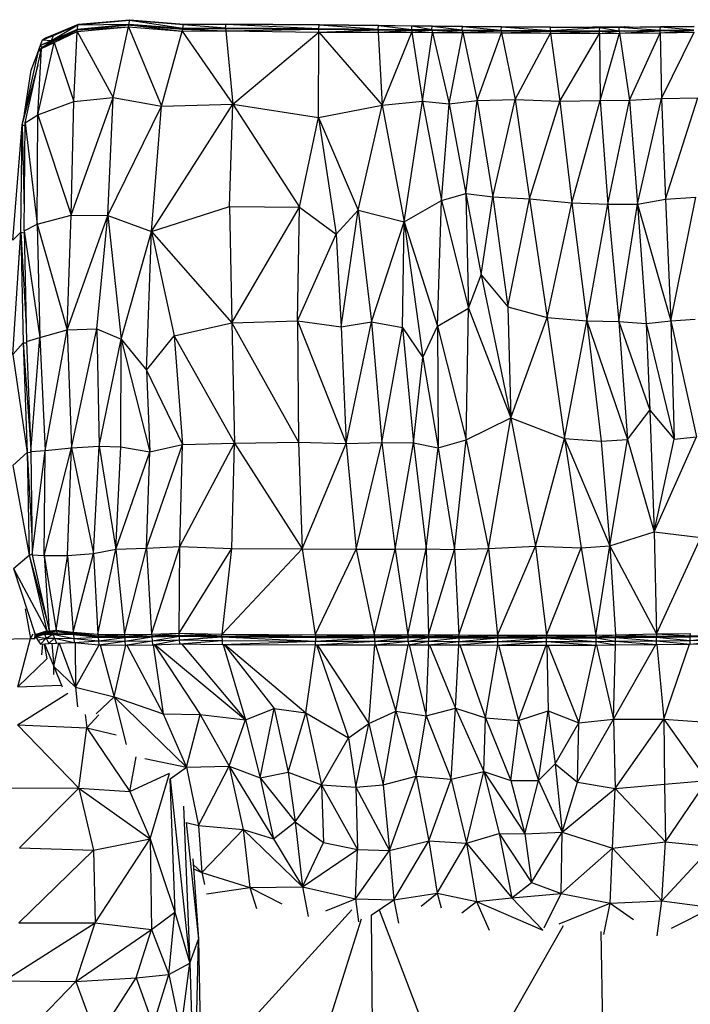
# Model space of a CAD drawing. Header units: millimetres. Extents: x 0 to 2209, y 0 to 979.
# Tile 8 of 27: x 355 to 575, y 650 to 973. Entities that reach past the tile are written whole.
import ezdxf

# ---------------------------------------------------------------- set-up
doc = ezdxf.new("R2010")
doc.units = ezdxf.units.MM
doc.header["$MEASUREMENT"] = 0
doc.layers.add('Crea2D$visibili$tangenti', color=7, linetype='Continuous', true_color=0x000000)

msp = doc.modelspace()

# ---------------------------------------------------------------- linework, layer by layer
at = {"layer": 'Crea2D$visibili$tangenti'}
for p, q in [((374.23, 971.13), (391.14, 972.61)), ((374.44, 971.3), (391.3, 972.82)), ((374.44, 971.3), (391.14, 972.61)), ((391.04, 971.36), (391.14, 972.61)), ((391.14, 972.61), (391.3, 972.82)), ((391.14, 972.61), (408.67, 969.99)), ((391.14, 972.61), (408.82, 971.21)), ((391.3, 972.82), (408.82, 971.21)), ((391.3, 972.82), (408.92, 971.38)), ((365.55, 965.74), (374.13, 969.74)), ((365.55, 965.74), (374.03, 969.44)), ((365.6, 965.99), (374.23, 971.13)), ((365.6, 965.99), (374.13, 969.74)), ((366.21, 967.66), (374.44, 971.3)), ((366.21, 967.66), (374.23, 971.13)), ((366.26, 965.82), (374.03, 969.44)), ((366.46, 965.38), (374.03, 969.44)), ((366.46, 965.38), (373.98, 968.93)), ((366.88, 968.13), (374.44, 971.3)), ((367.55, 966.62), (374.08, 969.47)), ((372.9, 946.04), (373.98, 968.93)), ((373.98, 968.93), (390.84, 970.46)), ((373.98, 968.93), (374.03, 969.44)), ((373.98, 968.93), (385.78, 947.35)), ((374.03, 969.44), (390.99, 971.16)), ((374.03, 969.44), (390.99, 971.1)), ((374.03, 969.44), (390.84, 970.46)), ((374.03, 969.44), (374.08, 969.47)), ((374.08, 969.47), (391.04, 971.36)), ((374.08, 969.47), (390.99, 971.16)), ((374.08, 969.47), (374.13, 969.74)), ((374.13, 969.74), (391.04, 971.36)), ((374.13, 969.74), (374.23, 971.13)), ((374.23, 971.13), (391.04, 971.36)), ((374.23, 971.13), (374.44, 971.3)), ((385.78, 947.35), (390.84, 970.46)), ((390.84, 970.46), (390.99, 971.1)), ((390.84, 970.46), (401.67, 944.41)), ((390.84, 970.46), (408.41, 969)), ((390.99, 971.16), (391.04, 971.36)), ((390.99, 971.1), (390.99, 971.16)), ((390.99, 971.16), (408.67, 969.8)), ((390.99, 971.1), (408.41, 969)), ((390.99, 971.1), (408.67, 969.75)), ((391.04, 971.36), (408.55, 970)), ((391.12, 971.15), (408.67, 969.99)), ((391.46, 971.06), (408.67, 969.8)), ((401.67, 944.41), (408.41, 969)), ((408.41, 969), (408.67, 969.75)), ((408.41, 969), (422.72, 969.14)), ((408.41, 969), (425.02, 945.1)), ((408.67, 969.99), (408.82, 971.21)), ((408.67, 969.8), (422.67, 970.11)), ((408.67, 969.99), (422.63, 970.11)), ((408.67, 969.8), (408.67, 969.99)), ((408.67, 969.8), (422.67, 969.93)), ((408.67, 969.75), (422.67, 969.89)), ((408.67, 969.75), (408.67, 969.8)), ((408.67, 969.75), (422.72, 969.14)), ((408.82, 971.21), (408.92, 971.38)), ((408.82, 971.21), (422.82, 971.3)), ((408.82, 971.21), (422.67, 970.11)), ((408.92, 971.38), (422.87, 971.43)), ((408.92, 971.38), (422.82, 971.3)), ((409, 969.76), (422.67, 969.93)), ((422.67, 970.11), (422.82, 971.3)), ((422.67, 969.93), (422.67, 970.11)), ((422.67, 970.11), (453.27, 969.96)), ((422.67, 969.89), (422.67, 969.93)), ((422.67, 969.93), (453.27, 969.79)), ((422.67, 969.89), (422.72, 969.14)), ((422.67, 969.89), (453.27, 969.75)), ((422.72, 969.14), (453.27, 969.75)), ((422.72, 969.14), (425.02, 945.1)), ((422.72, 969.14), (453.27, 968.74)), ((422.82, 971.3), (422.87, 971.43)), ((422.82, 971.3), (453.27, 969.96)), ((422.87, 971.43), (453.42, 971.19)), ((422.88, 971.3), (453.42, 971.19)), ((422.88, 971.3), (453.37, 971.1)), ((422.92, 969.93), (453.27, 969.96)), ((422.92, 969.89), (453.27, 969.79)), ((425.02, 945.1), (453.27, 968.74)), ((453.12, 940.71), (453.27, 968.74)), ((453.27, 969.96), (453.37, 971.1)), ((453.27, 969.96), (472.68, 969.74)), ((453.27, 969.79), (453.27, 969.96)), ((453.27, 969.79), (472.68, 969.57)), ((453.27, 969.75), (453.27, 969.79)), ((453.27, 969.75), (472.68, 969.54)), ((453.27, 968.74), (453.27, 969.75)), ((453.27, 968.74), (472.68, 969.54)), ((453.27, 968.74), (472.73, 968.77)), ((453.27, 968.74), (473.96, 944.82)), ((453.37, 971.1), (453.42, 971.19)), ((453.37, 971.1), (472.68, 969.74)), ((453.37, 971.1), (472.79, 970.88)), ((453.37, 969.78), (472.68, 969.74)), ((453.37, 969.75), (472.68, 969.57)), ((453.42, 971.19), (472.79, 970.88)), ((453.42, 971.19), (472.84, 970.97)), ((472.68, 969.74), (472.79, 970.88)), ((472.68, 969.74), (483.72, 969.63)), ((472.68, 969.57), (472.68, 969.74)), ((472.68, 969.57), (483.72, 969.44)), ((472.68, 969.54), (472.68, 969.57)), ((472.68, 969.54), (483.67, 969.43)), ((472.68, 969.54), (472.73, 968.77)), ((472.73, 968.77), (473.96, 944.82)), ((472.73, 968.77), (483.77, 968.74)), ((472.74, 968.77), (483.67, 969.43)), ((472.78, 969.57), (483.72, 969.63)), ((472.79, 970.88), (472.84, 970.97)), ((472.79, 970.88), (483.72, 969.63)), ((472.79, 970.88), (483.77, 970.75)), ((472.84, 970.97), (483.77, 970.75)), ((472.84, 970.97), (483.82, 970.85)), ((473.73, 969.53), (483.72, 969.44)), ((473.96, 944.82), (483.77, 968.74)), ((483.67, 969.43), (483.72, 969.44)), ((483.67, 969.43), (483.77, 968.74)), ((483.67, 969.43), (490.31, 969.36)), ((483.72, 969.63), (483.77, 970.75)), ((483.72, 969.63), (490.31, 969.57)), ((483.72, 969.44), (483.72, 969.63)), ((483.72, 969.44), (490.31, 969.38)), ((483.77, 970.75), (483.82, 970.85)), ((483.77, 970.75), (490.31, 969.57)), ((483.77, 970.75), (490.41, 970.69)), ((483.77, 969.44), (490.31, 969.57)), ((483.77, 968.74), (490.31, 969.36)), ((483.77, 968.74), (487.25, 946.1)), ((483.77, 968.74), (490.46, 968.64)), ((483.82, 970.85), (490.41, 970.69)), ((483.82, 970.85), (490.41, 970.79)), ((484.33, 969.42), (490.31, 969.38)), ((487.25, 946.1), (490.46, 968.64)), ((490.31, 969.57), (490.41, 970.69)), ((490.31, 969.57), (500.27, 969.47)), ((490.31, 969.38), (490.31, 969.57)), ((490.31, 969.38), (500.27, 969.29)), ((490.31, 969.36), (490.31, 969.38)), ((490.31, 969.36), (490.46, 968.64)), ((490.31, 969.36), (500.27, 969.27)), ((490.41, 970.79), (500.32, 970.6)), ((490.41, 970.79), (500.38, 970.69)), ((490.41, 970.69), (490.41, 970.79)), ((490.41, 970.69), (500.27, 969.47)), ((490.41, 970.69), (500.32, 970.6)), ((490.41, 969.38), (500.27, 969.47)), ((490.46, 968.64), (500.27, 969.27)), ((490.46, 968.64), (495.93, 945.25)), ((490.46, 968.64), (500.43, 968.6)), ((491.26, 969.36), (500.27, 969.29)), ((495.93, 945.25), (500.43, 968.6)), ((500.27, 969.47), (500.32, 970.6)), ((500.27, 969.47), (513.05, 969.36)), ((500.27, 969.29), (500.27, 969.47)), ((500.27, 969.29), (513.05, 969.18)), ((500.27, 969.27), (500.27, 969.29)), ((500.27, 969.27), (500.43, 968.6)), ((500.27, 969.27), (513, 969.16)), ((500.32, 970.6), (500.38, 970.69)), ((500.32, 970.6), (513.05, 969.36)), ((500.32, 970.6), (513.1, 970.49)), ((500.32, 969.29), (513.05, 969.36)), ((500.38, 970.69), (513.1, 970.49)), ((500.38, 970.69), (513.15, 970.57)), ((500.43, 968.6), (513, 969.16)), ((500.43, 968.6), (505.18, 946.33)), ((500.43, 968.6), (513.15, 968.5)), ((501.41, 969.26), (513.05, 969.18)), ((505.18, 946.33), (513.15, 968.5)), ((513, 969.16), (513.05, 969.18)), ((513, 969.16), (513.15, 968.5)), ((513, 969.16), (529.09, 969.05)), ((513.05, 969.36), (513.1, 970.49)), ((513.05, 969.36), (529.13, 969.24)), ((513.05, 969.18), (513.05, 969.36)), ((513.05, 969.18), (529.09, 969.05)), ((513.09, 969.18), (529.14, 969.24)), ((513.1, 970.49), (513.15, 970.57)), ((513.1, 970.49), (529.13, 969.24)), ((513.1, 970.49), (529.19, 970.36)), ((513.15, 970.57), (529.19, 970.36)), ((513.15, 970.57), (529.19, 970.44)), ((513.15, 968.5), (529.09, 969.05)), ((513.15, 968.5), (529.19, 968.36)), ((513.15, 968.5), (517.59, 946.61)), ((529.09, 969.05), (529.14, 969.24)), ((529.09, 969.05), (529.19, 968.36)), ((529.09, 969.05), (545.29, 968.94)), ((529.13, 969.05), (545.29, 969.13)), ((529.14, 969.24), (529.19, 970.36)), ((529.14, 969.24), (545.34, 970.25)), ((529.14, 969.24), (545.29, 969.13)), ((529.19, 970.36), (529.19, 970.44)), ((529.19, 970.44), (545.34, 970.33)), ((529.19, 970.36), (545.34, 970.33)), ((529.19, 970.36), (545.34, 970.25)), ((529.19, 968.36), (545.29, 968.94)), ((531.4, 969.04), (545.29, 968.96)), ((541.86, 970.36), (542.98, 970.46)), ((542.98, 970.46), (553.51, 970.61)), ((542.98, 970.46), (543.18, 970.35)), ((545.29, 969.13), (545.34, 970.25)), ((545.29, 969.13), (551.67, 969.21)), ((545.29, 968.96), (545.29, 969.13)), ((545.29, 968.96), (551.67, 969.02)), ((545.29, 968.94), (551.67, 969)), ((545.29, 968.94), (545.29, 968.96)), ((545.29, 968.27), (545.29, 968.94)), ((545.3, 968.27), (551.67, 969)), ((545.33, 968.96), (551.67, 969.21)), ((545.34, 970.33), (551.77, 970.39)), ((545.34, 970.33), (551.72, 970.32)), ((545.34, 970.25), (545.34, 970.33)), ((545.34, 970.25), (551.72, 970.32)), ((545.34, 970.25), (551.67, 969.21)), ((546.21, 968.95), (551.67, 969.02)), ((551.67, 969.21), (551.72, 970.32)), ((551.67, 969.21), (565.16, 969.36)), ((551.67, 969.02), (551.67, 969.21)), ((551.67, 969.02), (565.16, 969.19)), ((551.67, 969), (565.16, 969.18)), ((551.67, 969), (551.67, 969.02)), ((551.67, 969), (551.77, 968.35)), ((551.72, 970.32), (565.21, 970.47)), ((551.72, 970.32), (551.77, 970.39)), ((551.72, 970.32), (565.16, 969.36)), ((551.72, 969.02), (565.16, 969.36)), ((551.77, 970.39), (565.21, 970.55)), ((551.77, 970.39), (565.21, 970.47)), ((551.77, 968.35), (565.16, 969.18)), ((551.77, 968.35), (565.16, 968.52)), ((552.36, 970.4), (553.51, 970.61)), ((553.26, 970.41), (553.51, 970.61)), ((553.51, 970.61), (555.13, 970.43)), ((553.58, 969.03), (565.16, 969.19)), ((555.04, 946.47), (565.16, 968.52)), ((565.16, 969.36), (565.21, 970.47)), ((565.16, 969.36), (576.2, 969.5)), ((565.16, 969.19), (565.16, 969.36)), ((565.16, 969.19), (576.19, 969.33)), ((565.16, 969.18), (576.2, 969.32)), ((565.16, 969.18), (565.16, 969.19)), ((565.16, 968.52), (565.16, 969.18)), ((565.16, 968.52), (576.25, 968.68)), ((565.16, 968.52), (565.62, 947.02)), ((565.17, 968.52), (576.2, 969.32)), ((565.2, 969.19), (576.2, 969.5)), ((565.21, 970.55), (576.25, 970.69)), ((565.21, 970.55), (576.24, 970.61)), ((565.21, 970.47), (576.25, 970.61)), ((565.21, 970.47), (565.21, 970.55)), ((565.21, 970.47), (576.2, 969.5)), ((565.62, 947.02), (576.25, 968.68)), ((566.66, 969.2), (576.2, 969.33)), ((361.05, 941.57), (366.46, 965.38)), ((361.97, 964.44), (362.63, 966.21)), ((361.97, 964.44), (365.55, 965.74)), ((362, 964.46), (365.6, 965.99)), ((362.33, 963.35), (366.46, 965.38)), ((362.43, 963.82), (366.26, 965.82)), ((362.43, 963.82), (366.45, 965.37)), ((362.63, 966.21), (366.21, 967.66)), ((362.63, 966.21), (363.66, 966.82)), ((362.63, 966.21), (365.6, 965.99)), ((363.63, 964.44), (365.55, 965.74)), ((363.66, 966.82), (366.88, 968.13)), ((363.66, 966.82), (366.21, 967.66)), ((365.55, 965.74), (365.6, 965.99)), ((365.55, 965.74), (366.26, 965.82)), ((365.6, 965.99), (366.21, 967.66)), ((365.65, 965.78), (367.09, 966.42)), ((366.21, 967.66), (366.88, 968.13)), ((366.26, 965.82), (366.46, 965.38)), ((366.46, 965.38), (372.9, 946.04)), ((517.59, 946.61), (529.19, 968.36)), ((529.19, 968.36), (532.21, 946.08)), ((529.19, 968.36), (545.29, 968.27)), ((532.21, 946.08), (545.29, 968.27)), ((545.29, 968.27), (551.77, 968.35)), ((545.29, 968.27), (545.44, 946.36)), ((545.44, 946.36), (551.77, 968.35)), ((551.77, 968.35), (555.04, 946.47)), ((355.94, 938.36), (361.36, 962.55)), ((356.96, 938.96), (362.33, 963.35)), ((358.96, 956.24), (361.51, 963.08)), ((358.96, 956.24), (361.36, 962.55)), ((361, 961.72), (361.97, 964.44)), ((361.05, 941.57), (362.33, 963.35)), ((361.36, 962.55), (362.38, 963.6)), ((361.36, 962.55), (361.51, 963.08)), ((361.36, 962.55), (362.2, 962.77)), ((361.51, 963.08), (362.38, 963.6)), ((361.97, 964.44), (362.38, 963.6)), ((362.33, 963.35), (362.43, 963.82)), ((362.33, 963.35), (362.38, 963.6)), ((362.38, 963.6), (362.43, 963.82)), ((362.38, 963.6), (362.38, 963.6)), ((362.38, 963.6), (362.38, 963.59)), ((355.94, 938.36), (361.17, 958.07)), ((356.76, 942.04), (358.96, 956.24)), ((361.05, 941.57), (372.9, 946.04)), ((371.98, 908.74), (385.78, 947.35)), ((371.98, 908.74), (372.9, 946.04)), ((372.9, 946.04), (385.78, 947.35)), ((384.04, 908.57), (385.78, 947.35)), ((385.78, 947.35), (401.67, 944.41)), ((473.96, 944.82), (487.25, 946.1)), ((481.21, 906.5), (487.25, 946.1)), ((487.25, 946.1), (495.93, 945.25)), ((487.25, 946.1), (493.43, 913.52)), ((495.93, 945.25), (505.18, 946.33)), ((501.45, 915.8), (505.18, 946.33)), ((505.18, 946.33), (517.59, 946.61)), ((505.18, 946.33), (510.29, 914.72)), ((510.29, 914.72), (517.59, 946.61)), ((517.59, 946.61), (532.21, 946.08)), ((517.59, 946.61), (522.34, 914.07)), ((522.34, 914.07), (532.21, 946.08)), ((532.21, 946.08), (545.44, 946.36)), ((532.21, 946.08), (536.14, 912.82)), ((536.14, 912.82), (545.44, 946.36)), ((545.44, 946.36), (555.04, 946.47)), ((545.44, 946.36), (547.99, 912.38)), ((547.99, 912.38), (555.04, 946.47)), ((555.04, 946.47), (565.62, 947.02)), ((555.04, 946.47), (557.75, 912.35)), ((557.75, 912.35), (565.62, 947.02)), ((565.62, 947.02), (577.47, 947.22)), ((565.62, 947.02), (566.9, 914.02)), ((566.9, 914.02), (577.47, 947.22)), ((384.04, 908.57), (401.67, 944.41)), ((398.4, 903.41), (425.02, 945.1)), ((398.4, 903.41), (401.67, 944.41)), ((401.67, 944.41), (425.02, 945.1)), ((423.89, 911.6), (425.02, 945.1)), ((425.02, 945.1), (446.88, 911.39)), ((425.02, 945.1), (453.12, 940.71)), ((453.12, 940.71), (473.96, 944.82)), ((466.14, 910.39), (473.96, 944.82)), ((473.96, 944.82), (481.21, 906.5)), ((493.43, 913.52), (495.93, 945.25)), ((495.93, 945.25), (501.45, 915.8)), ((356.96, 938.96), (361.05, 941.57)), ((360.9, 905.72), (361.05, 941.57)), ((361.05, 941.57), (371.98, 908.74)), ((446.88, 911.39), (453.12, 940.71)), ((453.12, 940.71), (466.14, 910.39)), ((453.12, 940.71), (458.89, 902.46)), ((352.93, 900.5), (355.94, 938.36)), ((355.53, 903.18), (355.94, 938.36)), ((355.94, 938.36), (356.67, 910.19)), ((355.94, 938.36), (356.95, 937.98)), ((356.61, 903.64), (356.96, 938.96)), ((356.96, 938.96), (360.9, 905.72)), ((493.43, 913.52), (501.45, 915.8)), ((501.45, 915.8), (510.29, 914.72)), ((501.45, 915.8), (506.41, 889.19)), ((501.45, 915.8), (502.27, 878.27)), ((506.41, 889.19), (510.29, 914.72)), ((510.29, 914.72), (522.34, 914.07)), ((510.29, 914.72), (515.24, 878.64)), ((515.24, 878.64), (522.34, 914.07)), ((522.34, 914.07), (536.14, 912.82)), ((522.34, 914.07), (528.07, 875.21)), ((557.75, 912.35), (566.9, 914.02)), ((566.9, 914.02), (576.86, 914.61)), ((566.9, 914.02), (568.68, 874.05)), ((568.68, 874.05), (576.86, 914.61)), ((398.4, 903.41), (423.89, 911.6)), ((423.89, 911.6), (424.66, 873.39)), ((423.89, 911.6), (446.88, 911.39)), ((424.66, 873.39), (446.88, 911.39)), ((446.22, 874.04), (446.88, 911.39)), ((446.88, 911.39), (458.89, 902.46)), ((458.89, 902.46), (466.14, 910.39)), ((460.57, 872.11), (466.14, 910.39)), ((466.14, 910.39), (470.54, 873.72)), ((466.14, 910.39), (481.21, 906.5)), ((481.21, 906.5), (493.43, 913.52)), ((492.1, 872.3), (493.43, 913.52)), ((493.43, 913.52), (502.27, 878.27)), ((528.07, 875.21), (536.14, 912.82)), ((536.14, 912.82), (547.99, 912.38)), ((536.14, 912.82), (541.1, 874.07)), ((541.1, 874.07), (547.99, 912.38)), ((547.99, 912.38), (557.75, 912.35)), ((547.99, 912.38), (551.57, 873.83)), ((551.57, 873.83), (557.75, 912.35)), ((557.75, 912.35), (568.68, 874.05)), ((557.75, 912.35), (560.56, 873.19)), ((360.9, 905.72), (371.98, 908.74)), ((370.76, 871.16), (371.98, 908.74)), ((370.76, 871.16), (384.04, 908.57)), ((371.98, 908.74), (384.04, 908.57)), ((380.41, 871.44), (384.04, 908.57)), ((384.04, 908.57), (388.43, 868.1)), ((384.04, 908.57), (398.4, 903.41)), ((356.61, 903.64), (360.9, 905.72)), ((360.9, 905.72), (361.77, 868.58)), ((360.9, 905.72), (370.76, 871.16)), ((470.54, 873.72), (481.21, 906.5)), ((480.71, 871.88), (481.21, 906.5)), ((481.21, 906.5), (487.35, 862.11)), ((481.21, 906.5), (492.1, 872.3)), ((352.93, 863.05), (355.53, 903.18)), ((352.93, 900.5), (355.53, 903.18)), ((355.53, 903.18), (357.31, 872.31)), ((355.53, 903.18), (356.62, 902.98)), ((355.53, 903.18), (356.3, 866.91)), ((356.61, 903.64), (361.77, 868.58)), ((356.61, 903.64), (357.42, 867.3)), ((388.43, 868.1), (398.4, 903.41)), ((396.71, 857.93), (398.4, 903.41)), ((398.4, 903.41), (424.66, 873.39)), ((398.4, 903.41), (405.8, 869.14)), ((446.22, 874.04), (458.89, 902.46)), ((458.89, 902.46), (460.57, 872.11)), ((502.27, 878.27), (506.41, 889.19)), ((506.41, 889.19), (516.21, 842.27)), ((506.41, 889.19), (515.24, 878.64)), ((492.1, 872.3), (502.27, 878.27)), ((501.5, 835.02), (502.27, 878.27)), ((502.27, 878.27), (516.21, 842.27)), ((515.24, 878.64), (528.07, 875.21)), ((515.24, 878.64), (516.21, 842.27)), ((516.21, 842.27), (528.07, 875.21)), ((528.07, 875.21), (533.79, 835.5)), ((528.07, 875.21), (541.1, 874.07)), ((405.8, 869.14), (424.66, 873.39)), ((424.66, 873.39), (446.22, 874.04)), ((424.66, 873.39), (446.53, 834.25)), ((424.66, 873.39), (425.53, 833.96)), ((446.22, 874.04), (462.16, 833.86)), ((446.22, 874.04), (460.57, 872.11)), ((446.22, 874.04), (446.53, 834.25)), ((460.57, 872.11), (470.54, 873.72)), ((460.57, 872.11), (462.16, 833.86)), ((462.16, 833.86), (470.54, 873.72)), ((470.54, 873.72), (473.91, 834.22)), ((470.54, 873.72), (480.71, 871.88)), ((473.91, 834.22), (480.71, 871.88)), ((480.71, 871.88), (487.35, 862.11)), ((480.71, 871.88), (484.23, 834.04)), ((487.35, 862.11), (492.1, 872.3)), ((492.1, 872.3), (492.3, 832.44)), ((492.1, 872.3), (501.5, 835.02)), ((533.79, 835.5), (541.1, 874.07)), ((541.1, 874.07), (554.43, 835.19)), ((541.1, 874.07), (551.57, 873.83)), ((541.1, 874.07), (545.8, 834.61)), ((551.57, 873.83), (561.74, 844.79)), ((551.57, 873.83), (560.56, 873.19)), ((551.57, 873.83), (554.43, 835.19)), ((560.56, 873.19), (568.68, 874.05)), ((560.56, 873.19), (569.71, 835.24)), ((560.56, 873.19), (561.74, 844.79)), ((568.68, 874.05), (576.66, 874.61)), ((568.68, 874.05), (577.06, 836)), ((568.68, 874.05), (569.71, 835.24)), ((357.42, 867.3), (361.77, 868.58)), ((358.75, 831.19), (361.77, 868.58)), ((361.77, 868.58), (370.76, 871.16)), ((361.77, 868.58), (363.45, 831.61)), ((363.45, 831.61), (370.76, 871.16)), ((370.76, 871.16), (380.41, 871.44)), ((370.76, 871.16), (372.14, 832.46)), ((372.14, 832.46), (380.41, 871.44)), ((380.41, 871.44), (381.23, 832.96)), ((380.41, 871.44), (388.43, 868.1)), ((396.71, 857.93), (405.8, 869.14)), ((405.8, 869.14), (425.53, 833.96)), ((405.8, 869.14), (408.52, 833.57)), ((352.93, 863.05), (356.3, 866.91)), ((356.3, 866.91), (358.65, 833.79)), ((356.3, 866.91), (357.44, 866.84)), ((356.3, 866.91), (357.57, 830.89)), ((357.42, 867.3), (358.75, 831.19)), ((381.23, 832.96), (388.43, 868.1)), ((388.33, 832.74), (388.43, 868.1)), ((388.43, 868.1), (397.79, 831.08)), ((388.43, 868.1), (396.71, 857.93)), ((352.93, 863.05), (357.57, 830.89)), ((484.23, 834.04), (487.35, 862.11)), ((487.35, 862.11), (492.3, 832.44)), ((396.71, 857.93), (397.79, 831.08)), ((396.71, 857.93), (408.52, 833.57)), ((554.43, 835.19), (561.74, 844.79)), ((561.74, 844.79), (569.71, 835.24)), ((561.74, 844.79), (563.17, 804.93)), ((501.5, 835.02), (516.21, 842.27)), ((508.8, 799.38), (516.21, 842.27)), ((516.21, 842.27), (524.29, 800.24)), ((516.21, 842.27), (533.79, 835.5)), ((372.14, 832.46), (381.23, 832.96)), ((379.34, 797.79), (381.23, 832.96)), ((381.23, 832.96), (386.65, 799.25)), ((381.23, 832.96), (388.33, 832.74)), ((396.76, 799.58), (408.52, 833.57)), ((397.79, 831.08), (408.52, 833.57)), ((407.7, 800.04), (425.53, 833.96)), ((407.7, 800.04), (408.52, 833.57)), ((408.52, 833.57), (425.53, 833.96)), ((424.66, 799.38), (425.53, 833.96)), ((425.53, 833.96), (446.53, 834.25)), ((425.53, 833.96), (447.75, 799.27)), ((446.53, 834.25), (462.16, 833.86)), ((446.53, 834.25), (447.75, 799.27)), ((447.75, 799.27), (462.16, 833.86)), ((462.16, 833.86), (473.91, 834.22)), ((462.16, 833.86), (465.43, 799.22)), ((465.43, 799.22), (473.91, 834.22)), ((473.91, 834.22), (478.2, 799.25)), ((473.91, 834.22), (484.23, 834.04)), ((478.2, 799.25), (484.23, 834.04)), ((484.23, 834.04), (492.3, 832.44)), ((484.23, 834.04), (488.47, 799.29)), ((492.3, 832.44), (501.5, 835.02)), ((497.67, 799.13), (501.5, 835.02)), ((501.5, 835.02), (508.8, 799.38)), ((524.29, 800.24), (533.79, 835.5)), ((533.79, 835.5), (545.8, 834.61)), ((533.79, 835.5), (548.61, 800.3)), ((533.79, 835.5), (539.26, 799.6)), ((545.8, 834.61), (554.43, 835.19)), ((545.8, 834.61), (548.61, 800.3)), ((548.61, 800.3), (554.43, 835.19)), ((554.43, 835.19), (563.17, 804.93)), ((563.17, 804.93), (577.06, 836)), ((563.17, 804.93), (569.71, 835.24)), ((569.71, 835.24), (577.06, 836)), ((352.93, 826.66), (357.57, 830.89)), ((357.57, 830.89), (358.75, 831.01)), ((357.57, 830.89), (359.13, 803.58)), ((357.57, 830.89), (358.24, 797.22)), ((358.75, 831.19), (363.45, 831.61)), ((358.75, 831.19), (359.21, 797.41)), ((359.21, 797.41), (363.45, 831.61)), ((363.2, 797.18), (372.14, 832.46)), ((363.2, 797.18), (363.45, 831.61)), ((363.45, 831.61), (372.14, 832.46)), ((370.81, 797.1), (372.14, 832.46)), ((372.14, 832.46), (379.34, 797.79)), ((386.65, 799.25), (388.33, 832.74)), ((386.65, 799.25), (397.79, 831.08)), ((388.33, 832.74), (397.79, 831.08)), ((396.76, 799.58), (397.79, 831.08)), ((488.47, 799.29), (492.3, 832.44)), ((492.3, 832.44), (497.67, 799.13)), ((352.93, 826.66), (358.24, 797.22)), ((548.61, 800.3), (563.17, 804.93)), ((563.17, 804.93), (578.5, 803)), ((563.17, 804.93), (563.93, 771.49)), ((563.93, 771.49), (578.5, 803)), ((358.24, 797.22), (359.21, 797.54)), ((359.21, 797.41), (363.2, 797.18)), ((359.21, 797.41), (364.78, 772.47)), ((370.81, 797.1), (379.34, 797.79)), ((372.7, 772.04), (379.34, 797.79)), ((379.34, 797.79), (386.65, 799.25)), ((379.34, 797.79), (380.82, 771.29)), ((380.82, 771.29), (386.65, 799.25)), ((386.65, 799.25), (396.76, 799.58)), ((386.65, 799.25), (389.46, 771.25)), ((389.46, 771.25), (396.76, 799.58)), ((396.76, 799.58), (407.7, 800.04)), ((396.76, 799.58), (398.4, 771.39)), ((398.4, 771.39), (407.7, 800.04)), ((407.39, 771.63), (407.7, 800.04)), ((407.39, 771.63), (424.66, 799.38)), ((407.7, 800.04), (424.66, 799.38)), ((421.49, 771.38), (424.66, 799.38)), ((421.49, 771.38), (447.75, 799.27)), ((424.66, 799.38), (447.75, 799.27)), ((447.75, 799.27), (451.99, 771.16)), ((447.75, 799.27), (465.43, 799.22)), ((451.99, 771.16), (465.43, 799.22)), ((465.43, 799.22), (478.2, 799.25)), ((465.43, 799.22), (471.41, 771.13)), ((471.41, 771.13), (478.2, 799.25)), ((478.2, 799.25), (488.47, 799.29)), ((478.2, 799.25), (482.44, 771.11)), ((482.44, 771.11), (488.47, 799.29)), ((488.47, 799.29), (497.67, 799.13)), ((488.47, 799.29), (489.14, 771.1)), ((489.14, 771.1), (497.67, 799.13)), ((497.67, 799.13), (508.8, 799.38)), ((497.67, 799.13), (499.1, 771.08)), ((499.1, 771.08), (508.8, 799.38)), ((508.8, 799.38), (524.29, 800.24)), ((508.8, 799.38), (511.82, 771.07)), ((511.82, 771.07), (524.29, 800.24)), ((524.29, 800.24), (527.86, 771.07)), ((524.29, 800.24), (539.26, 799.6)), ((527.86, 771.07), (539.26, 799.6)), ((539.26, 799.6), (548.61, 800.3)), ((539.26, 799.6), (544.01, 771.02)), ((544.01, 771.02), (548.61, 800.3)), ((548.61, 800.3), (563.93, 771.49)), ((548.61, 800.3), (550.45, 771.13)), ((353.08, 792.86), (358.24, 797.22)), ((358.24, 797.22), (363.83, 776.74)), ((358.24, 797.22), (364.01, 772.49)), ((363.2, 797.18), (364.78, 772.47)), ((363.2, 797.18), (367.13, 772.61)), ((363.2, 797.18), (370.81, 797.1)), ((367.13, 772.61), (370.77, 796.86)), ((370.81, 797.1), (372.7, 772.04)), ((353.08, 792.86), (364.01, 772.49)), ((353.08, 792.86), (360.18, 771.21)), ((356.94, 779.69), (358.73, 769.87)), ((359.87, 771.97), (360.18, 771.21)), ((360.18, 771.21), (364.01, 772.49)), ((360.18, 771.21), (364.06, 772)), ((360.29, 770.91), (364.06, 772)), ((360.29, 770.91), (365.14, 771.8)), ((360.44, 770.72), (365.14, 771.8)), ((363.25, 771.32), (365.14, 771.8)), ((364.01, 772.49), (365.14, 771.8)), ((364.01, 772.49), (364.81, 772.36)), ((364.01, 772.49), (364.06, 772)), ((364.06, 772), (365.14, 771.8)), ((364.78, 772.47), (367.13, 772.61)), ((364.78, 772.47), (364.88, 771.97)), ((364.88, 771.97), (367.13, 772.61)), ((364.88, 771.97), (367.23, 772.24)), ((364.88, 771.97), (367.39, 771.6)), ((364.88, 771.97), (365.14, 771.8)), ((365.14, 771.8), (367.39, 771.6)), ((365.14, 771.8), (366.06, 771.29)), ((366.06, 771.29), (367.39, 771.6)), ((367.13, 772.61), (367.23, 772.24)), ((367.13, 772.61), (372.75, 771.63)), ((367.13, 772.61), (372.7, 772.04)), ((367.23, 772.24), (367.39, 771.6)), ((367.23, 772.24), (372.75, 771.63)), ((367.28, 772.23), (372.8, 771.44)), ((367.39, 771.6), (372.8, 771.44)), ((367.42, 771.6), (372.8, 771.22)), ((372.7, 772.04), (372.75, 771.63)), ((372.7, 772.04), (380.82, 771.29)), ((372.75, 771.63), (372.8, 771.44)), ((372.75, 771.63), (380.82, 771.29)), ((372.75, 771.63), (380.93, 770.79)), ((398.4, 771.39), (407.39, 771.63)), ((398.45, 770.8), (407.39, 771.63)), ((407.39, 771.05), (407.39, 771.63)), ((407.39, 771.63), (421.44, 770.82)), ((407.39, 771.63), (421.49, 771.38)), ((330.91, 769.44), (358.73, 769.87)), ((354.57, 754.04), (358.73, 769.87)), ((358.73, 769.87), (359.56, 771.4)), ((358.73, 769.87), (360.13, 769.96)), ((360.13, 769.96), (360.18, 771.21)), ((360.18, 771.21), (360.29, 770.91)), ((360.23, 769.97), (360.29, 770.91)), ((360.26, 769.97), (360.29, 770.91)), ((360.27, 769.97), (360.29, 770.91)), ((360.29, 770.91), (360.44, 770.72)), ((360.41, 769.98), (360.44, 770.72)), ((360.44, 770.72), (360.49, 770.52)), ((360.47, 769.99), (360.49, 770.52)), ((360.49, 770.52), (363.25, 771.32)), ((360.49, 770.52), (363.81, 770.02)), ((360.49, 770.52), (361.1, 769.41)), ((361.1, 769.41), (363.81, 770.02)), ((361.1, 769.41), (361.97, 768.07)), ((361.97, 768.07), (363.81, 770.02)), ((363.25, 771.32), (366.06, 771.29)), ((363.25, 771.32), (363.81, 770.02)), ((363.81, 770.02), (366.06, 771.29)), ((363.81, 770.02), (366.52, 770)), ((363.81, 770.02), (364.73, 768.24)), ((364.73, 768.24), (366.52, 770)), ((364.73, 768.24), (367.18, 768.35)), ((366.06, 771.29), (366.52, 770)), ((366.06, 771.29), (372.9, 769.97)), ((366.06, 771.29), (372.8, 771.22)), ((366.36, 760.77), (367.94, 768.38)), ((366.52, 770), (367.18, 768.35)), ((366.52, 770), (373, 768.57)), ((366.52, 770), (372.9, 769.97)), ((367.18, 768.35), (373, 768.57)), ((368.1, 768.38), (373.46, 753.93)), ((372.8, 771.44), (380.93, 770.79)), ((372.8, 771.44), (380.93, 770.61)), ((372.8, 771.44), (380.93, 770.39)), ((372.8, 771.22), (372.8, 771.44)), ((372.8, 771.22), (380.93, 770.39)), ((372.8, 771.22), (372.9, 769.97)), ((372.9, 769.97), (380.93, 770.39)), ((372.9, 769.97), (381.03, 769.13)), ((372.9, 769.97), (373, 768.57)), ((373, 768.57), (381.03, 769.13)), ((373, 768.57), (381.13, 767.8)), ((373.37, 768.53), (373.46, 753.93)), ((380.82, 771.29), (389.46, 771.25)), ((380.82, 771.29), (380.93, 770.79)), ((380.93, 770.79), (389.46, 771.25)), ((380.93, 770.61), (380.93, 770.79)), ((380.93, 770.79), (389.56, 770.68)), ((380.93, 770.61), (389.54, 770.68)), ((380.93, 770.61), (389.61, 770.52)), ((380.93, 770.39), (380.93, 770.61)), ((380.93, 770.39), (389.54, 770.52)), ((380.93, 770.39), (381.03, 769.13)), ((380.93, 770.39), (389.61, 770.29)), ((381.03, 769.13), (389.61, 770.29)), ((381.03, 769.13), (381.13, 767.8)), ((381.03, 769.13), (389.66, 769.04)), ((381.13, 767.8), (389.66, 769.04)), ((389.46, 771.25), (398.4, 771.39)), ((389.46, 771.25), (389.56, 770.68)), ((389.56, 770.68), (398.4, 771.39)), ((389.56, 770.68), (398.45, 770.8)), ((389.56, 770.68), (389.61, 770.52)), ((389.61, 770.52), (398.45, 770.8)), ((389.61, 770.29), (398.5, 770.64)), ((389.61, 770.29), (389.61, 770.52)), ((389.61, 770.29), (389.66, 769.04)), ((389.65, 770.52), (398.5, 770.64)), ((389.65, 770.29), (398.5, 770.43)), ((389.66, 769.04), (398.5, 770.43)), ((389.66, 769.04), (398.55, 769.18)), ((389.66, 769.04), (389.76, 767.72)), ((389.76, 767.72), (398.55, 769.18)), ((398.4, 771.39), (398.45, 770.8)), ((398.45, 770.8), (407.39, 771.05)), ((398.45, 770.8), (398.5, 770.64)), ((398.5, 770.64), (407.39, 771.05)), ((398.5, 770.43), (407.39, 770.89)), ((398.5, 770.64), (407.39, 770.89)), ((398.5, 770.43), (407.39, 770.68)), ((398.5, 770.43), (398.5, 770.64)), ((398.5, 770.43), (398.55, 769.18)), ((398.55, 769.18), (407.39, 770.68)), ((398.55, 769.18), (407.49, 769.44)), ((398.55, 769.18), (398.65, 767.89)), ((398.65, 767.89), (407.49, 769.44)), ((407.39, 771.05), (421.44, 770.82)), ((407.39, 770.89), (407.39, 771.05)), ((407.39, 770.89), (421.44, 770.82)), ((407.39, 770.68), (407.39, 770.89)), ((407.39, 770.89), (421.44, 770.68)), ((407.39, 770.68), (421.44, 770.46)), ((407.39, 770.68), (421.44, 770.68)), ((407.39, 770.68), (407.49, 769.44)), ((407.49, 769.44), (421.44, 770.46)), ((407.49, 769.44), (421.49, 769.24)), ((407.49, 769.44), (407.54, 768.16)), ((407.54, 768.16), (421.49, 769.24)), ((421.44, 770.82), (421.49, 771.38)), ((421.44, 770.68), (421.44, 770.82)), ((421.44, 770.82), (452.09, 770.61)), ((421.44, 770.46), (421.44, 770.68)), ((421.44, 770.68), (452.09, 770.49)), ((421.44, 770.46), (452.09, 770.49)), ((421.44, 770.46), (452.14, 769.05)), ((421.44, 770.46), (421.49, 769.24)), ((421.44, 770.46), (452.09, 770.27)), ((421.49, 771.38), (451.99, 771.16)), ((421.49, 771.38), (452.09, 770.61)), ((421.49, 769.24), (452.14, 769.05)), ((421.49, 769.24), (421.54, 768)), ((421.54, 768), (452.14, 769.05)), ((421.84, 770.81), (452.09, 770.49)), ((451.99, 771.16), (471.41, 771.13)), ((451.99, 771.16), (452.09, 770.61)), ((452.09, 770.61), (471.41, 771.13)), ((452.09, 770.61), (471.51, 770.58)), ((452.09, 770.49), (452.09, 770.61)), ((452.09, 770.49), (471.51, 770.58)), ((452.09, 770.27), (452.09, 770.49)), ((452.09, 770.27), (471.56, 770.46)), ((452.09, 770.27), (452.14, 769.05)), ((452.14, 769.05), (471.56, 770.24)), ((452.14, 769.05), (471.56, 769.02)), ((452.14, 767.85), (452.14, 769.05)), ((452.14, 767.85), (471.56, 769.02)), ((452.29, 770.49), (471.56, 770.46)), ((452.29, 770.27), (471.56, 770.24)), ((471.41, 771.13), (471.51, 770.58)), ((471.41, 771.13), (482.44, 771.11)), ((471.51, 770.58), (482.44, 771.11)), ((471.51, 770.58), (482.55, 770.57)), ((471.51, 770.58), (471.56, 770.46)), ((471.56, 770.46), (482.55, 770.57)), ((471.56, 770.24), (471.56, 770.46)), ((471.56, 770.24), (482.55, 770.44)), ((471.56, 770.24), (482.55, 770.22)), ((471.56, 769.02), (471.56, 770.24)), ((471.56, 769.02), (482.55, 770.22)), ((471.56, 769.02), (482.55, 769)), ((471.56, 769.02), (471.61, 767.83)), ((471.61, 767.83), (482.55, 769)), ((471.75, 770.46), (482.55, 770.44)), ((482.44, 771.11), (482.55, 770.57)), ((482.44, 771.11), (489.14, 771.1)), ((482.55, 770.57), (489.14, 771.1)), ((482.55, 770.57), (489.14, 770.55)), ((482.55, 770.44), (482.55, 770.57)), ((482.55, 770.44), (489.14, 770.55)), ((482.55, 770.44), (489.14, 770.43)), ((482.55, 770.22), (482.55, 770.44)), ((482.55, 770.22), (489.14, 770.43)), ((482.55, 770.22), (489.14, 770.21)), ((482.55, 769), (482.55, 770.22)), ((482.55, 769), (489.14, 770.21)), ((482.55, 769), (489.19, 769)), ((482.55, 769), (482.6, 767.82)), ((482.6, 767.82), (489.19, 769)), ((489.14, 770.55), (489.14, 771.1)), ((489.14, 771.1), (499.1, 771.08)), ((489.14, 770.55), (499.1, 771.08)), ((489.14, 770.55), (499.1, 770.54)), ((489.14, 770.43), (489.14, 770.55)), ((489.14, 770.43), (499.1, 770.54)), ((489.14, 770.21), (489.14, 770.43)), ((489.14, 770.21), (499.1, 770.41)), ((489.14, 770.21), (499.1, 770.19)), ((489.14, 770.21), (489.19, 769)), ((489.19, 769), (499.1, 770.19)), ((489.19, 769), (499.15, 768.99)), ((489.19, 767.82), (489.19, 769)), ((489.19, 767.82), (499.15, 768.99)), ((489.33, 770.43), (499.1, 770.41)), ((499.1, 770.54), (499.1, 771.08)), ((499.1, 771.08), (511.82, 771.07)), ((499.1, 770.54), (511.82, 771.07)), ((499.1, 770.54), (511.87, 770.52)), ((499.1, 770.41), (499.1, 770.54)), ((499.1, 770.41), (511.87, 770.52)), ((499.1, 770.19), (499.1, 770.41)), ((499.1, 770.19), (511.87, 770.39)), ((499.1, 770.19), (511.87, 770.18)), ((499.1, 770.19), (499.15, 768.99)), ((499.15, 768.99), (511.87, 770.18)), ((499.15, 768.99), (511.87, 768.97)), ((499.15, 767.8), (499.15, 768.99)), ((499.15, 767.8), (511.87, 768.97)), ((499.29, 770.41), (511.87, 770.39)), ((511.82, 771.07), (511.87, 770.52)), ((511.82, 771.07), (527.86, 771.07)), ((511.87, 770.52), (527.86, 771.07)), ((511.87, 770.52), (527.91, 770.49)), ((511.87, 770.39), (511.87, 770.52)), ((511.87, 770.39), (527.91, 770.49)), ((511.87, 770.18), (511.87, 770.39)), ((511.87, 770.18), (527.91, 770.36)), ((511.87, 768.97), (511.87, 770.18)), ((511.87, 768.97), (527.91, 770.16)), ((511.87, 768.97), (527.91, 768.94)), ((511.87, 767.79), (511.87, 768.97)), ((511.87, 767.79), (527.91, 768.94)), ((512.01, 770.18), (527.91, 770.16)), ((512.02, 770.39), (527.91, 770.36)), ((527.86, 771.07), (527.91, 770.49)), ((527.86, 771.07), (544.01, 771.02)), ((527.91, 770.49), (544.01, 771.02)), ((527.91, 770.36), (527.91, 770.49)), ((527.91, 770.49), (544.11, 770.47)), ((527.91, 770.16), (527.91, 770.36)), ((527.91, 770.36), (544.11, 770.35)), ((527.91, 770.16), (544.11, 770.35)), ((527.91, 768.94), (527.91, 770.16)), ((527.91, 770.16), (544.11, 768.93)), ((527.91, 767.77), (527.91, 768.94)), ((527.91, 768.94), (544.11, 767.75)), ((527.91, 768.94), (544.11, 768.93)), ((528.06, 770.49), (544.11, 770.35)), ((528.06, 770.16), (544.11, 770.13)), ((544.01, 771.02), (550.45, 771.13)), ((544.01, 771.02), (544.11, 770.47)), ((544.11, 770.47), (550.45, 771.13)), ((544.11, 770.35), (550.5, 770.54)), ((544.11, 770.47), (550.5, 770.54)), ((544.11, 770.35), (544.11, 770.47)), ((544.11, 770.35), (550.5, 770.21)), ((544.11, 770.13), (544.11, 770.35)), ((544.11, 770.13), (550.5, 770.21)), ((544.11, 770.13), (550.5, 769)), ((544.11, 768.93), (544.11, 770.13)), ((544.11, 768.93), (550.5, 769)), ((544.11, 768.93), (550.5, 767.82)), ((544.11, 767.75), (544.11, 768.93)), ((544.2, 770.35), (550.5, 770.43)), ((550.45, 771.13), (563.93, 771.49)), ((550.45, 771.13), (563.98, 770.71)), ((550.45, 771.13), (550.5, 770.54)), ((550.5, 770.54), (563.98, 770.71)), ((550.5, 770.43), (563.98, 770.71)), ((550.5, 770.21), (563.98, 770.58)), ((550.5, 770.43), (550.5, 770.54)), ((550.5, 770.21), (550.5, 770.43)), ((550.5, 770.21), (563.93, 769.14)), ((550.5, 769), (550.5, 770.21)), ((550.5, 769), (563.93, 769.14)), ((550.5, 769), (563.93, 767.97)), ((550.5, 767.82), (550.5, 769)), ((550.59, 770.43), (563.98, 770.58)), ((550.59, 770.21), (563.98, 770.36)), ((563.93, 771.49), (575.07, 771.54)), ((563.93, 771.49), (574.97, 770.83)), ((563.93, 771.49), (563.98, 770.71)), ((563.93, 769.14), (563.98, 770.36)), ((563.93, 769.14), (574.97, 769.29)), ((563.93, 769.14), (574.97, 768.08)), ((563.93, 767.97), (563.93, 769.14)), ((563.98, 770.71), (574.97, 770.83)), ((563.98, 770.58), (574.97, 770.83)), ((563.98, 770.36), (574.97, 770.71)), ((563.98, 770.58), (563.98, 770.71)), ((563.98, 770.36), (563.98, 770.58)), ((563.98, 770.36), (574.97, 769.29)), ((564.08, 770.58), (574.97, 770.71)), ((564.08, 770.36), (574.97, 770.49)), ((574.97, 770.83), (575.07, 771.54)), ((574.97, 770.83), (589.32, 771)), ((574.97, 770.71), (589.32, 771)), ((574.97, 770.49), (589.32, 770.88)), ((574.97, 770.71), (574.97, 770.83)), ((574.97, 770.49), (574.97, 770.71)), ((574.97, 769.29), (589.32, 770.66)), ((574.97, 769.29), (574.97, 770.49)), ((574.97, 768.08), (589.32, 769.44)), ((574.97, 769.29), (589.32, 769.44)), ((574.97, 768.08), (574.97, 769.29)), ((361.97, 768.07), (364.73, 768.24)), ((362.39, 764.58), (362.79, 768.12)), ((363.2, 768.14), (364.02, 763.29)), ((363.27, 768.15), (366.36, 760.77)), ((365.72, 768.28), (366.36, 760.77)), ((373.46, 753.93), (381.16, 767.8)), ((381.13, 767.8), (389.76, 767.72)), ((381.57, 767.8), (386.09, 750.85)), ((386.09, 750.85), (389.9, 767.73)), ((389.76, 767.72), (398.65, 767.89)), ((390.29, 767.73), (402.23, 745.18)), ((398.65, 767.89), (407.54, 768.16)), ((398.94, 767.9), (402.23, 745.18)), ((399.21, 767.91), (414.29, 745.04)), ((399.49, 767.92), (429.21, 743.24)), ((407.54, 768.16), (421.54, 768)), ((408.23, 768.15), (429.21, 743.24)), ((421.54, 768), (452.14, 767.85)), ((421.87, 768), (429.21, 743.24)), ((422.16, 768), (438.61, 747)), ((422.4, 768), (448.98, 745.6)), ((448.98, 745.6), (452.15, 767.85)), ((452.15, 767.85), (471.61, 767.83)), ((452.47, 767.85), (462.93, 737.3)), ((452.67, 767.85), (469.62, 742.02)), ((469.62, 742.02), (471.62, 767.83)), ((471.61, 767.83), (482.6, 767.82)), ((471.85, 767.83), (478.46, 746.11)), ((478.46, 746.11), (482.53, 767.82)), ((482.6, 767.82), (489.19, 767.82)), ((482.8, 767.82), (488.42, 744.57)), ((488.42, 744.57), (489.27, 767.82)), ((489.19, 767.82), (499.15, 767.8)), ((489.54, 767.82), (498.03, 747.08)), ((498.03, 747.08), (499.16, 767.8)), ((499.17, 767.8), (511.87, 767.79)), ((499.42, 767.8), (507.89, 743.94)), ((507.89, 743.94), (511.87, 767.79)), ((511.87, 767.79), (527.91, 767.77)), ((512.14, 767.78), (518.72, 743.02)), ((518.72, 743.02), (527.79, 767.77)), ((527.91, 767.77), (544.11, 767.75)), ((528.03, 767.77), (528.38, 746.24)), ((528.27, 767.77), (538.49, 742.25)), ((538.49, 742.25), (544.02, 767.75)), ((544.11, 767.75), (550.5, 767.82)), ((544.3, 767.76), (549.83, 743.44)), ((549.83, 743.44), (563.69, 767.97)), ((549.83, 743.44), (550.53, 767.82)), ((550.5, 767.82), (563.93, 767.97)), ((563.93, 767.97), (574.97, 768.08)), ((564.09, 767.97), (566.34, 743.47)), ((566.34, 743.47), (574.8, 768.08)), ((574.97, 768.08), (589.32, 768.24)), ((354.57, 754.04), (364.02, 763.29)), ((366.3, 758.13), (366.36, 760.77)), ((366.36, 760.77), (369.06, 754.13)), ((366.36, 760.77), (373.46, 753.93)), ((354.57, 754.04), (368.69, 754.63)), ((373.46, 753.93), (374.08, 747.52)), ((373.46, 753.93), (386.09, 750.85)), ((354.38, 741.61), (370.93, 752.03)), ((380.25, 745.26), (386.09, 750.85)), ((386.09, 750.85), (390.07, 735.18)), ((386.09, 750.85), (409.89, 727.79)), ((386.09, 750.85), (402.23, 745.18)), ((429.21, 743.24), (438.61, 747)), ((434.01, 724.21), (438.61, 747)), ((438.61, 747), (448.98, 745.6)), ((438.61, 747), (443.2, 726.1)), ((469.62, 742.02), (478.46, 746.11)), ((474.27, 721.97), (478.46, 746.11)), ((478.46, 746.11), (485.1, 724.75)), ((478.46, 746.11), (488.42, 744.57)), ((488.42, 744.57), (498.03, 747.08)), ((496.64, 723.8), (498.03, 747.08)), ((498.03, 747.08), (507.27, 726.27)), ((498.03, 747.08), (507.89, 743.94)), ((518.72, 743.02), (528.38, 746.24)), ((525.21, 723.35), (528.38, 746.24)), ((528.38, 746.24), (530.67, 728.86)), ((528.38, 746.24), (538.49, 742.25)), ((376.64, 745.01), (377.15, 740.59)), ((377.15, 740.59), (381.05, 744.85)), ((402.23, 745.18), (414.29, 745.04)), ((402.23, 745.18), (409.89, 727.79)), ((409.89, 727.79), (414.29, 745.04)), ((414.29, 745.04), (423.79, 728.1)), ((414.29, 745.04), (429.21, 743.24)), ((423.79, 728.1), (429.21, 743.24)), ((429.21, 743.24), (434.01, 724.21)), ((443.2, 726.1), (448.98, 745.6)), ((448.98, 745.6), (454.14, 721.93)), ((448.98, 745.6), (462.93, 737.3)), ((485.1, 724.75), (488.42, 744.57)), ((488.42, 744.57), (496.64, 723.8)), ((507.27, 726.27), (507.89, 743.94)), ((507.89, 743.94), (516.16, 723.32)), ((507.89, 743.94), (518.72, 743.02)), ((516.16, 723.32), (518.72, 743.02)), ((518.72, 743.02), (525.21, 723.35)), ((537.98, 722.82), (549.83, 743.44)), ((538.49, 742.25), (549.83, 743.44)), ((549.83, 743.44), (566.34, 743.47)), ((549.83, 743.44), (550.39, 720.69)), ((550.39, 720.69), (566.34, 743.47)), ((566.34, 743.47), (580.54, 723.33)), ((566.34, 743.47), (578.8, 742.57)), ((566.34, 743.47), (566.54, 722.21)), ((354.38, 741.61), (377.15, 740.59)), ((354.38, 741.61), (374.54, 720.82)), ((374.54, 720.82), (377.15, 740.59)), ((377.15, 740.59), (391.3, 719.73)), ((377.15, 740.59), (386.83, 738.39)), ((462.93, 737.3), (469.62, 742.02)), ((465.33, 721.21), (469.62, 742.02)), ((469.62, 742.02), (474.27, 721.97)), ((530.67, 728.86), (538.49, 742.25)), ((537.98, 722.82), (538.49, 742.25)), ((454.14, 721.93), (462.93, 737.3)), ((462.93, 737.3), (465.33, 721.21)), ((391.3, 719.73), (393.32, 731.11)), ((396.18, 730.54), (409.89, 727.79)), ((404.5, 723.88), (409.89, 727.79)), ((409.89, 727.79), (423.79, 728.1)), ((409.89, 727.79), (413.73, 708.57)), ((413.73, 708.57), (423.79, 728.1)), ((423.79, 728.1), (438.35, 704.21)), ((423.79, 728.1), (428.39, 707.25)), ((423.79, 728.1), (434.01, 724.21)), ((525.21, 723.35), (530.67, 728.86)), ((530.67, 728.86), (537.98, 722.82)), ((530.67, 728.86), (532.97, 706.38)), ((391.3, 719.73), (404.29, 725.81)), ((397.89, 704.28), (404.25, 725.68)), ((404.37, 723.79), (406.04, 680.16)), ((404.5, 723.88), (410.98, 663.45)), ((434.01, 724.21), (443.2, 726.1)), ((434.01, 724.21), (438.35, 704.21)), ((434.01, 724.21), (445.5, 709.83)), ((443.2, 726.1), (445.5, 709.83)), ((443.2, 726.1), (454.14, 721.93)), ((474.27, 721.97), (485.1, 724.75)), ((476.41, 700.44), (485.1, 724.75)), ((485.1, 724.75), (489.29, 703.54)), ((485.1, 724.75), (496.64, 723.8)), ((489.29, 703.54), (496.64, 723.8)), ((496.64, 723.8), (507.27, 726.27)), ((496.64, 723.8), (501.6, 702.83)), ((501.6, 702.83), (507.27, 726.27)), ((507.27, 726.27), (520.81, 705.85)), ((507.27, 726.27), (512.38, 706.04)), ((507.27, 726.27), (516.16, 723.32)), ((516.16, 723.32), (525.21, 723.35)), ((516.16, 723.32), (520.81, 705.85)), ((520.81, 705.85), (525.21, 723.35)), ((525.21, 723.35), (532.97, 706.38)), ((566.54, 722.21), (580.54, 723.33)), ((566.9, 703.25), (580.54, 723.33)), ((351.56, 720.95), (374.54, 720.82)), ((355.05, 701.29), (374.54, 720.82)), ((374.54, 720.82), (379.38, 700.55)), ((374.54, 720.82), (397.89, 704.28)), ((374.54, 720.82), (391.3, 719.73)), ((445.5, 709.83), (454.14, 721.93)), ((454.14, 721.93), (465.89, 700.75)), ((454.14, 721.93), (454.75, 703.04)), ((454.14, 721.93), (465.33, 721.21)), ((465.33, 721.21), (474.27, 721.97)), ((465.33, 721.21), (476.41, 700.44)), ((465.33, 721.21), (465.89, 700.75)), ((474.27, 721.97), (476.41, 700.44)), ((532.97, 706.38), (537.98, 722.82)), ((532.97, 706.38), (550.39, 720.69)), ((537.98, 722.82), (550.39, 720.69)), ((549.53, 701.16), (550.39, 720.69)), ((550.39, 720.69), (566.54, 722.21)), ((550.39, 720.69), (566.9, 703.25)), ((566.54, 722.21), (566.9, 703.25)), ((391.3, 719.73), (397.89, 704.28)), ((408.85, 714.98), (410.98, 663.45)), ((409.72, 709.61), (413.73, 708.57)), ((409.72, 709.61), (413.79, 671.39)), ((413.73, 708.57), (428.39, 707.25)), ((413.73, 708.57), (414.9, 693.21)), ((414.9, 693.21), (428.39, 707.25)), ((428.39, 707.25), (438.35, 704.21)), ((428.39, 707.25), (447.86, 688.55)), ((428.39, 707.25), (430.64, 688.25)), ((438.35, 704.21), (445.5, 709.83)), ((445.5, 709.83), (447.86, 688.55)), ((445.5, 709.83), (454.75, 703.04)), ((379.38, 700.55), (397.89, 704.28)), ((379.86, 676.68), (397.89, 704.28)), ((397.89, 704.28), (406.04, 680.16)), ((397.89, 704.28), (398.38, 674.5)), ((438.35, 704.21), (447.86, 688.55)), ((501.6, 702.83), (512.38, 706.04)), ((512.38, 706.04), (522.91, 689.97)), ((512.38, 706.04), (516.52, 684.88)), ((512.38, 706.04), (520.81, 705.85)), ((520.81, 705.85), (532.97, 706.38)), ((520.81, 705.85), (522.91, 689.97)), ((522.91, 689.97), (532.97, 706.38)), ((532.71, 686.33), (532.97, 706.38)), ((532.97, 706.38), (549.53, 701.16)), ((354.86, 676.68), (379.38, 700.55)), ((355.05, 701.29), (379.38, 700.55)), ((379.38, 700.55), (379.86, 676.68)), ((447.86, 688.55), (454.75, 703.04)), ((447.86, 688.55), (465.89, 700.75)), ((454.75, 703.04), (465.89, 700.75)), ((465.28, 684.55), (465.89, 700.75)), ((465.89, 700.75), (476.41, 700.44)), ((476.41, 700.44), (489.29, 703.54)), ((477.79, 684.22), (489.29, 703.54)), ((489.29, 703.54), (501.6, 702.83)), ((489.29, 703.54), (492.05, 686.47)), ((492.05, 686.47), (501.6, 702.83)), ((501.6, 702.83), (516.52, 684.88)), ((501.6, 702.83), (504.92, 683.68)), ((532.71, 686.33), (549.53, 701.16)), ((548.76, 683.1), (549.53, 701.16)), ((549.53, 701.16), (566.9, 703.25)), ((549.53, 701.16), (565.72, 683.94)), ((565.72, 683.94), (566.9, 703.25)), ((565.72, 683.94), (582.17, 701.75)), ((566.9, 703.25), (582.17, 701.75)), ((411.88, 697.73), (413.79, 671.39)), ((465.28, 684.55), (476.41, 700.44)), ((476.41, 700.44), (477.79, 684.22)), ((412.02, 695.79), (414.9, 693.21)), ((412.12, 694.43), (414.9, 693.21)), ((414.9, 693.21), (415.74, 689.26)), ((414.9, 693.21), (430.64, 688.25)), ((416.38, 686.22), (430.64, 688.25)), ((430.64, 688.25), (447.86, 688.55)), ((430.64, 688.25), (441.09, 682.9)), ((430.64, 688.25), (432.76, 681.38)), ((447.86, 688.55), (449.78, 678.76)), ((447.86, 688.55), (465.28, 684.55)), ((516.52, 684.88), (522.91, 689.97)), ((522.91, 689.97), (532.71, 686.33)), ((455.52, 680.68), (465.28, 684.55)), ((465.28, 684.55), (466.22, 676.99)), ((465.28, 684.55), (477.79, 684.22)), ((477.79, 684.22), (492.05, 686.47)), ((486.78, 682.14), (492.05, 686.47)), ((492.05, 686.47), (493.31, 681.59)), ((492.05, 686.47), (504.92, 683.68)), ((504.92, 683.68), (516.52, 684.88)), ((516.52, 684.88), (532.71, 686.33)), ((516.52, 684.88), (526.69, 674.3)), ((527.09, 675.11), (532.71, 686.33)), ((532.71, 686.33), (548.76, 683.1)), ((470.4, 679.17), (477.79, 684.22)), ((477.79, 684.22), (479.38, 676.63)), ((500.06, 680.01), (504.92, 683.68)), ((504.92, 683.68), (526.69, 674.3)), ((504.92, 683.68), (509.05, 674.31)), ((531.98, 676.41), (548.76, 683.1)), ((546.65, 672.91), (548.76, 683.1)), ((548.76, 683.1), (565.72, 683.94)), ((548.76, 683.1), (556.4, 677.82)), ((564.14, 672.47), (565.72, 683.94)), ((565.72, 683.94), (582.27, 681.75)), ((568.89, 674.91), (582.27, 681.75)), ((398.38, 674.5), (406.04, 680.16)), ((404, 659.78), (406.04, 680.16)), ((406.04, 680.16), (410.98, 663.45)), ((414.61, 626.58), (464.03, 680.98)), ((446.17, 611.54), (467.19, 677.97)), ((470.4, 679.17), (471.05, 590.57)), ((473.01, 680.95), (498.48, 614.38)), ((350.02, 657.69), (379.86, 676.68)), ((354.86, 676.68), (379.86, 676.68)), ((373.56, 657.48), (379.86, 676.68)), ((379.86, 676.68), (398.38, 674.5)), ((498.48, 614.38), (533.4, 675.78)), ((373.56, 657.48), (398.38, 674.5)), ((393.34, 658.63), (398.38, 674.5)), ((398.38, 674.5), (404, 659.78)), ((545.7, 673.86), (546.77, 607.93)), ((410.98, 663.45), (413.79, 671.39)), ((412.44, 613.04), (413.79, 671.39)), ((413.79, 671.39), (415.44, 581.47)), ((404, 659.78), (410.98, 663.45)), ((407.98, 641.31), (410.98, 663.45)), ((410.98, 663.45), (412.44, 613.04)), ((373.56, 657.48), (393.34, 658.63)), ((380.45, 638.59), (393.34, 658.63)), ((393.34, 658.63), (404, 659.78)), ((393.34, 658.63), (398.96, 643.09)), ((398.96, 643.09), (404, 659.78)), ((404, 659.78), (407.98, 641.31)), ((350.02, 657.69), (373.56, 657.48)), ((355.25, 638.59), (373.56, 657.48)), ((373.56, 657.48), (380.45, 638.59))]:
    msp.add_line(p, q, dxfattribs=at)

doc.saveas('drawing.dxf')
